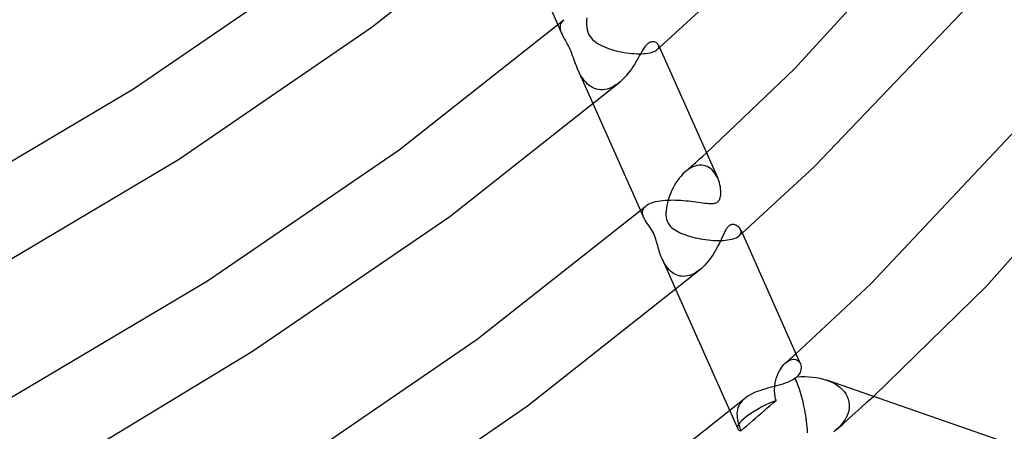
# Model space of a CAD drawing. Header units: millimetres. Extents: x -247 to 247, y -141 to 230.
# Tile 75 of 99: x 169 to 216, y -59 to -39. Entities that reach past the tile are written whole.
import ezdxf

# ---------------------------------------------------------------- set-up
doc = ezdxf.new("R2010")
doc.units = ezdxf.units.MM
doc.layers.add('HIDDEN', color=7, linetype='Continuous')
doc.layers.add('THICK', color=7, linetype='Continuous')

msp = doc.modelspace()

# ---------------------------------------------------------------- linework, layer by layer
at = {"layer": 'HIDDEN'}
for p, q in [((195.06, -39.139), (195.092, -39.088)), ((195.092, -39.088), (195.133, -39.04)), ((195.133, -39.04), (195.182, -38.993)), ((196.265, -39.022), (196.258, -39.139)), ((196.279, -38.901), (196.265, -39.022)), ((194.895, -39.236), (195.087, -39.666)), ((195.007, -39.359), (195.01, -39.302)), ((195.012, -39.418), (195.007, -39.359)), ((195.01, -39.302), (195.019, -39.246)), ((195.022, -39.478), (195.012, -39.418)), ((195.019, -39.246), (195.036, -39.192)), ((195.039, -39.54), (195.022, -39.478)), ((195.036, -39.192), (195.06, -39.139)), ((195.06, -39.603), (195.039, -39.54)), ((196.258, -39.139), (196.259, -39.252)), ((196.259, -39.252), (196.27, -39.364)), ((196.27, -39.364), (196.29, -39.474)), ((196.29, -39.474), (196.321, -39.58)), ((195.087, -39.666), (195.06, -39.603)), ((195.09, -39.673), (195.087, -39.666)), ((195.093, -39.68), (195.09, -39.673)), ((195.097, -39.688), (195.093, -39.68)), ((195.1, -39.695), (195.097, -39.688)), ((195.103, -39.702), (195.1, -39.695)), ((195.107, -39.709), (195.103, -39.702)), ((195.128, -39.752), (195.107, -39.709)), ((195.151, -39.796), (195.128, -39.752)), ((195.175, -39.839), (195.151, -39.796)), ((195.199, -39.884), (195.175, -39.839)), ((195.225, -39.929), (195.199, -39.884)), ((195.252, -39.976), (195.225, -39.929)), ((195.284, -40.031), (195.252, -39.976)), ((195.319, -40.095), (195.284, -40.031)), ((196.321, -39.58), (196.364, -39.68)), ((196.364, -39.68), (196.417, -39.772)), ((196.417, -39.772), (196.479, -39.856)), ((196.479, -39.856), (196.549, -39.933)), ((196.549, -39.933), (196.625, -40.002)), ((196.625, -40.002), (196.706, -40.064)), ((195.358, -40.166), (195.319, -40.095)), ((195.4, -40.246), (195.358, -40.166)), ((195.442, -40.331), (195.4, -40.246)), ((195.483, -40.422), (195.442, -40.331)), ((195.523, -40.517), (195.483, -40.422)), ((195.561, -40.614), (195.523, -40.517)), ((196.706, -40.064), (196.792, -40.122)), ((196.792, -40.122), (196.884, -40.177)), ((196.884, -40.177), (196.983, -40.229)), ((196.983, -40.229), (197.088, -40.277)), ((197.088, -40.277), (197.198, -40.324)), ((197.198, -40.324), (197.313, -40.367)), ((197.313, -40.367), (197.432, -40.407)), ((197.432, -40.407), (197.552, -40.443)), ((197.552, -40.443), (197.675, -40.476)), ((197.675, -40.476), (197.799, -40.506)), ((197.799, -40.506), (197.925, -40.533)), ((199.442, -40.531), (199.505, -40.507)), ((199.505, -40.507), (199.559, -40.48)), ((199.559, -40.48), (199.605, -40.452)), ((199.605, -40.452), (199.643, -40.422)), ((199.643, -40.422), (199.68, -40.384)), ((199.643, -40.423), (199.662, -40.406)), ((199.662, -40.406), (199.681, -40.389)), ((199.68, -40.384), (199.704, -40.345)), ((199.681, -40.389), (199.7, -40.372)), ((199.714, -40.227), (199.698, -40.19)), ((199.7, -40.372), (199.719, -40.355)), ((199.704, -40.345), (199.718, -40.305)), ((199.721, -40.266), (199.714, -40.227)), ((199.718, -40.305), (199.721, -40.266)), ((199.719, -40.355), (199.739, -40.338)), ((199.739, -40.338), (199.758, -40.321)), ((195.598, -40.713), (195.561, -40.614)), ((195.634, -40.812), (195.598, -40.713)), ((195.669, -40.912), (195.634, -40.812)), ((195.704, -41.009), (195.669, -40.912)), ((197.925, -40.533), (198.05, -40.556)), ((198.05, -40.556), (198.176, -40.576)), ((198.176, -40.576), (198.302, -40.592)), ((198.302, -40.592), (198.426, -40.605)), ((198.426, -40.605), (198.548, -40.614)), ((198.548, -40.614), (198.668, -40.62)), ((198.668, -40.62), (198.786, -40.621)), ((198.786, -40.621), (198.899, -40.619)), ((198.899, -40.619), (199.006, -40.613)), ((199.006, -40.613), (199.108, -40.603)), ((199.108, -40.603), (199.204, -40.59)), ((199.204, -40.59), (199.291, -40.573)), ((199.291, -40.573), (199.371, -40.554)), ((199.371, -40.554), (199.442, -40.531)), ((195.739, -41.105), (195.704, -41.009)), ((195.775, -41.198), (195.739, -41.105)), ((195.813, -41.293), (195.775, -41.198)), ((195.854, -41.387), (195.813, -41.293)), ((195.898, -41.482), (195.854, -41.387)), ((195.854, -41.387), (196.588, -43.035)), ((195.945, -41.575), (195.898, -41.482)), ((195.996, -41.667), (195.945, -41.575)), ((196.05, -41.756), (195.996, -41.667)), ((196.11, -41.842), (196.05, -41.756)), ((196.173, -41.924), (196.11, -41.842)), ((196.241, -42.001), (196.173, -41.924)), ((196.313, -42.071), (196.241, -42.001)), ((196.389, -42.135), (196.313, -42.071)), ((196.469, -42.192), (196.389, -42.135)), ((196.554, -42.24), (196.469, -42.192)), ((196.643, -42.28), (196.554, -42.24)), ((196.735, -42.311), (196.643, -42.28)), ((196.832, -42.332), (196.735, -42.311)), ((196.932, -42.342), (196.832, -42.332)), ((197.035, -42.342), (196.932, -42.342)), ((197.14, -42.33), (197.035, -42.342)), ((197.246, -42.307), (197.14, -42.33)), ((197.353, -42.273), (197.246, -42.307)), ((197.459, -42.229), (197.353, -42.273)), ((197.565, -42.174), (197.459, -42.229)), ((197.669, -42.111), (197.565, -42.174)), ((197.77, -42.038), (197.669, -42.111)), ((197.869, -41.959), (197.77, -42.038)), ((201.488, -45.815), (201.66, -45.662)), ((201.66, -45.662), (201.83, -45.509)), ((201.83, -45.509), (202.001, -45.355)), ((200.971, -46.274), (201.144, -46.121)), ((201.157, -46.131), (201.062, -46.2)), ((201.144, -46.121), (201.316, -45.968)), ((201.256, -46.072), (201.157, -46.131)), ((201.357, -46.024), (201.256, -46.072)), ((201.316, -45.968), (201.488, -45.815)), ((201.458, -45.986), (201.357, -46.024)), ((201.559, -45.961), (201.458, -45.986)), ((201.66, -45.947), (201.559, -45.961)), ((201.759, -45.946), (201.66, -45.947)), ((201.854, -45.957), (201.759, -45.946)), ((201.947, -45.98), (201.854, -45.957)), ((202.035, -46.013), (201.947, -45.98)), ((202.118, -46.057), (202.035, -46.013)), ((202.196, -46.111), (202.118, -46.057)), ((202.269, -46.173), (202.196, -46.111)), ((202.337, -46.243), (202.269, -46.173)), ((200.699, -46.566), (200.618, -46.675)), ((200.784, -46.463), (200.699, -46.566)), ((200.874, -46.366), (200.784, -46.463)), ((200.969, -46.276), (200.874, -46.366)), ((201.062, -46.2), (200.969, -46.276)), ((202.399, -46.321), (202.337, -46.243)), ((202.455, -46.404), (202.399, -46.321)), ((202.505, -46.492), (202.455, -46.404)), ((202.549, -46.584), (202.505, -46.492)), ((200.407, -47.023), (200.347, -47.143)), ((200.472, -46.905), (200.407, -47.023)), ((200.542, -46.788), (200.472, -46.905)), ((200.618, -46.675), (200.542, -46.788)), ((200.203, -47.504), (200.166, -47.623)), ((200.245, -47.385), (200.203, -47.504)), ((200.294, -47.264), (200.245, -47.385)), ((200.347, -47.143), (200.294, -47.264)), ((198.968, -48.065), (198.998, -48.008)), ((198.998, -48.008), (199.04, -47.953)), ((199.04, -47.953), (199.093, -47.9)), ((200.082, -47.997), (200.068, -48.115)), ((200.103, -47.876), (200.082, -47.997)), ((200.131, -47.751), (200.103, -47.876)), ((200.166, -47.623), (200.131, -47.751)), ((198.848, -48.108), (198.996, -48.439)), ((198.941, -48.186), (198.949, -48.125)), ((198.942, -48.249), (198.941, -48.186)), ((198.953, -48.312), (198.942, -48.249)), ((198.949, -48.125), (198.968, -48.065)), ((198.971, -48.375), (198.953, -48.312)), ((198.996, -48.439), (198.971, -48.375)), ((199.006, -48.461), (198.996, -48.439)), ((199.018, -48.484), (199.006, -48.461)), ((199.029, -48.506), (199.018, -48.484)), ((199.041, -48.529), (199.029, -48.506)), ((199.054, -48.551), (199.041, -48.529)), ((200.068, -48.115), (200.062, -48.227)), ((200.062, -48.227), (200.064, -48.333)), ((200.064, -48.333), (200.073, -48.433)), ((200.073, -48.433), (200.092, -48.531)), ((200.092, -48.531), (200.122, -48.624)), ((199.068, -48.573), (199.054, -48.551)), ((199.123, -48.658), (199.068, -48.573)), ((199.183, -48.744), (199.123, -48.658)), ((199.245, -48.832), (199.183, -48.744)), ((199.308, -48.922), (199.245, -48.832)), ((199.363, -49.006), (199.308, -48.922)), ((200.122, -48.624), (200.162, -48.71)), ((200.162, -48.71), (200.211, -48.788)), ((200.211, -48.788), (200.268, -48.857)), ((200.268, -48.857), (200.331, -48.92)), ((200.331, -48.92), (200.398, -48.975)), ((200.398, -48.975), (200.468, -49.025)), ((199.408, -49.082), (199.363, -49.006)), ((199.446, -49.153), (199.408, -49.082)), ((199.481, -49.228), (199.446, -49.153)), ((199.515, -49.309), (199.481, -49.228)), ((199.545, -49.392), (199.515, -49.309)), ((199.574, -49.477), (199.545, -49.392)), ((200.468, -49.025), (200.545, -49.073)), ((200.545, -49.073), (200.627, -49.119)), ((200.627, -49.119), (200.716, -49.162)), ((200.716, -49.162), (200.809, -49.204)), ((200.809, -49.204), (200.908, -49.244)), ((200.908, -49.244), (201.012, -49.282)), ((201.012, -49.282), (201.119, -49.318)), ((201.119, -49.318), (201.231, -49.352)), ((201.231, -49.352), (201.345, -49.383)), ((201.345, -49.383), (201.463, -49.412)), ((201.463, -49.412), (201.584, -49.439)), ((201.584, -49.439), (201.706, -49.463)), ((201.706, -49.463), (201.831, -49.485)), ((203.199, -49.487), (203.28, -49.465)), ((203.28, -49.465), (203.353, -49.44)), ((203.353, -49.44), (203.418, -49.413)), ((203.418, -49.413), (203.475, -49.384)), ((203.475, -49.384), (203.523, -49.353)), ((203.523, -49.353), (203.564, -49.321)), ((203.563, -49.322), (203.587, -49.3)), ((203.564, -49.321), (203.603, -49.281)), ((203.587, -49.3), (203.612, -49.278)), ((203.603, -49.281), (203.631, -49.239)), ((203.612, -49.278), (203.637, -49.257)), ((203.631, -49.239), (203.65, -49.198)), ((203.637, -49.257), (203.661, -49.235)), ((203.653, -49.071), (203.638, -49.029)), ((203.65, -49.198), (203.659, -49.155)), ((203.66, -49.113), (203.653, -49.071)), ((203.659, -49.155), (203.66, -49.113)), ((203.661, -49.235), (203.686, -49.213)), ((203.686, -49.213), (203.71, -49.192)), ((199.599, -49.561), (199.574, -49.477)), ((199.623, -49.643), (199.599, -49.561)), ((199.645, -49.722), (199.623, -49.643)), ((199.668, -49.804), (199.645, -49.722)), ((199.692, -49.888), (199.668, -49.804)), ((199.718, -49.975), (199.692, -49.888)), ((201.831, -49.485), (201.956, -49.504)), ((201.956, -49.504), (202.082, -49.52)), ((202.082, -49.52), (202.207, -49.532)), ((202.207, -49.532), (202.331, -49.541)), ((202.331, -49.541), (202.453, -49.547)), ((202.453, -49.547), (202.574, -49.549)), ((202.574, -49.549), (202.691, -49.548)), ((202.691, -49.548), (202.804, -49.542)), ((202.804, -49.542), (202.912, -49.534)), ((202.912, -49.534), (203.014, -49.521)), ((203.014, -49.521), (203.11, -49.506)), ((203.11, -49.506), (203.199, -49.487)), ((199.745, -50.063), (199.718, -49.975)), ((199.774, -50.152), (199.745, -50.063)), ((199.806, -50.242), (199.774, -50.152)), ((199.841, -50.332), (199.806, -50.242)), ((199.879, -50.422), (199.841, -50.332)), ((199.92, -50.508), (199.879, -50.422)), ((199.879, -50.422), (200.542, -51.908)), ((199.963, -50.591), (199.92, -50.508)), ((200.009, -50.672), (199.963, -50.591)), ((200.058, -50.749), (200.009, -50.672)), ((200.11, -50.822), (200.058, -50.749)), ((200.166, -50.891), (200.11, -50.822)), ((200.225, -50.955), (200.166, -50.891)), ((200.288, -51.015), (200.225, -50.955)), ((200.354, -51.069), (200.288, -51.015)), ((200.423, -51.118), (200.354, -51.069)), ((200.496, -51.16), (200.423, -51.118)), ((200.573, -51.195), (200.496, -51.16)), ((200.653, -51.224), (200.573, -51.195)), ((200.737, -51.244), (200.653, -51.224)), ((200.823, -51.256), (200.737, -51.244)), ((200.912, -51.26), (200.823, -51.256)), ((201.003, -51.254), (200.912, -51.26)), ((201.096, -51.24), (201.003, -51.254)), ((201.189, -51.216), (201.096, -51.24)), ((201.284, -51.183), (201.189, -51.216)), ((201.378, -51.142), (201.284, -51.183)), ((201.471, -51.092), (201.378, -51.142)), ((201.563, -51.035), (201.471, -51.092)), ((201.653, -50.97), (201.563, -51.035)), ((201.742, -50.899), (201.653, -50.97)), ((206.034, -55.178), (206.116, -55.105)), ((206.116, -55.105), (206.198, -55.032)), ((206.198, -55.032), (206.28, -54.959)), ((205.572, -55.648), (205.639, -55.555)), ((205.639, -55.555), (205.71, -55.472)), ((205.71, -55.472), (205.784, -55.399)), ((205.784, -55.399), (205.859, -55.339)), ((205.787, -55.397), (205.869, -55.324)), ((205.859, -55.339), (205.935, -55.292)), ((205.869, -55.324), (205.952, -55.251)), ((205.935, -55.292), (206.009, -55.256)), ((205.952, -55.251), (206.034, -55.178)), ((206.009, -55.256), (206.083, -55.233)), ((206.083, -55.233), (206.153, -55.223)), ((206.153, -55.223), (206.22, -55.225)), ((206.22, -55.225), (206.281, -55.238)), ((206.281, -55.238), (206.338, -55.262)), ((206.338, -55.262), (206.388, -55.295)), ((206.388, -55.295), (206.431, -55.337)), ((206.431, -55.337), (206.467, -55.387)), ((206.467, -55.387), (206.495, -55.442)), ((205.359, -56.098), (205.403, -55.976)), ((205.403, -55.976), (205.453, -55.86)), ((205.453, -55.86), (205.51, -55.75)), ((205.51, -55.75), (205.572, -55.648)), ((205.268, -56.557), (205.275, -56.488)), ((205.275, -56.488), (205.295, -56.355)), ((205.295, -56.355), (205.323, -56.224)), ((205.323, -56.224), (205.359, -56.098)), ((207.749, -56.219), (207.89, -56.272)), ((207.89, -56.272), (208.027, -56.333)), ((208.027, -56.333), (208.157, -56.403)), ((208.157, -56.403), (208.28, -56.481)), ((208.28, -56.481), (208.394, -56.567)), ((205.263, -56.698), (205.264, -56.628)), ((205.264, -56.769), (205.263, -56.698)), ((205.264, -56.628), (205.268, -56.557)), ((205.268, -56.839), (205.264, -56.769)), ((205.275, -56.91), (205.268, -56.839)), ((205.284, -56.981), (205.275, -56.91)), ((205.297, -57.051), (205.284, -56.981)), ((208.394, -56.567), (208.499, -56.662)), ((208.499, -56.662), (208.592, -56.766)), ((208.592, -56.766), (208.673, -56.878)), ((208.673, -56.878), (208.739, -56.999)), ((208.739, -56.999), (208.79, -57.127)), ((209.7, -57.263), (209.992, -56.998)), ((203.547, -57.442), (203.51, -57.535)), ((203.595, -57.353), (203.547, -57.442)), ((203.655, -57.268), (203.595, -57.353)), ((203.726, -57.187), (203.655, -57.268)), ((203.809, -57.11), (203.726, -57.187)), ((204.912, -57.553), (205.052, -57.432)), ((205.052, -57.432), (205.191, -57.31)), ((205.191, -57.31), (205.331, -57.188)), ((205.313, -57.12), (205.297, -57.051)), ((205.331, -57.188), (205.313, -57.12)), ((208.79, -57.127), (208.823, -57.261)), ((208.823, -57.261), (208.837, -57.401)), ((208.837, -57.401), (208.833, -57.543)), ((209.407, -57.528), (209.7, -57.263)), ((203.119, -57.692), (203.499, -58.544)), ((203.468, -57.729), (203.462, -57.831)), ((203.462, -57.831), (203.465, -57.936)), ((203.465, -57.936), (203.477, -58.045)), ((203.484, -57.63), (203.468, -57.729)), ((203.51, -57.535), (203.484, -57.63)), ((204.355, -58.036), (204.495, -57.915)), ((204.495, -57.915), (204.634, -57.795)), ((204.634, -57.795), (204.773, -57.674)), ((204.773, -57.674), (204.912, -57.553)), ((208.767, -57.828), (208.709, -57.968)), ((208.809, -57.686), (208.767, -57.828)), ((208.833, -57.543), (208.809, -57.686)), ((208.817, -58.056), (209.113, -57.792)), ((209.113, -57.792), (209.407, -57.528)), ((203.477, -58.045), (203.486, -58.101)), ((203.486, -58.101), (203.497, -58.158)), ((203.497, -58.158), (203.51, -58.216)), ((203.51, -58.216), (203.525, -58.274)), ((203.525, -58.274), (203.542, -58.334)), ((203.542, -58.334), (203.56, -58.395)), ((203.56, -58.395), (203.58, -58.456)), ((203.792, -58.522), (203.934, -58.4)), ((203.934, -58.4), (204.075, -58.278)), ((204.075, -58.278), (204.216, -58.157)), ((204.216, -58.157), (204.355, -58.036)), ((208.222, -58.583), (208.52, -58.32)), ((208.445, -58.36), (208.334, -58.478)), ((208.546, -58.235), (208.445, -58.36)), ((208.52, -58.32), (208.817, -58.056)), ((208.634, -58.103), (208.546, -58.235)), ((208.709, -57.968), (208.634, -58.103)), ((203.58, -58.456), (203.602, -58.518)), ((203.602, -58.518), (203.625, -58.581)), ((203.625, -58.581), (203.65, -58.644)), ((203.65, -58.644), (203.792, -58.522)), ((208.213, -58.59), (208.095, -58.688)), ((208.334, -58.478), (208.213, -58.59))]:
    msp.add_line(p, q, dxfattribs=at)
for start_param, end_param in [(-1.683943, -0.685361), (-0.685361, 0), (0, 0.313222)]:
    msp.add_ellipse((205.325, -57.73), major_axis=(-1.827, -0.814), ratio=0.248026, start_param=start_param, end_param=end_param, dxfattribs=at)
at = {"layer": 'THICK'}
for p, q in [((186.001, -39.336), (193.994, -33.02)), ((206.207, -41.338), (213.443, -33.456)), ((192.634, -34.162), (194.895, -39.236)), ((174.584, -42.293), (183.556, -36.169)), ((199.758, -40.321), (203.132, -37.224)), ((207.159, -46.023), (214.971, -37.853)), ((187.294, -45.216), (195.183, -38.992)), ((176.73, -45.669), (186.001, -39.336)), ((199.42, -40.046), (199.369, -40.052)), ((199.468, -40.048), (199.42, -40.046)), ((199.513, -40.057), (199.468, -40.048)), ((198.912, -40.514), (198.859, -40.606)), ((198.964, -40.428), (198.912, -40.514)), ((199.012, -40.354), (198.964, -40.428)), ((199.055, -40.292), (199.012, -40.354)), ((199.08, -40.26), (199.055, -40.292)), ((199.103, -40.231), (199.08, -40.26)), ((199.125, -40.207), (199.103, -40.231)), ((199.145, -40.185), (199.125, -40.207)), ((199.165, -40.165), (199.145, -40.185)), ((199.186, -40.147), (199.165, -40.165)), ((199.207, -40.129), (199.186, -40.147)), ((199.229, -40.112), (199.207, -40.129)), ((199.251, -40.098), (199.229, -40.112)), ((199.273, -40.086), (199.251, -40.098)), ((199.295, -40.075), (199.273, -40.086)), ((199.316, -40.066), (199.295, -40.075)), ((199.369, -40.052), (199.316, -40.066)), ((199.553, -40.07), (199.513, -40.057)), ((199.59, -40.087), (199.553, -40.07)), ((199.623, -40.108), (199.59, -40.087)), ((199.653, -40.132), (199.623, -40.108)), ((199.678, -40.16), (199.653, -40.132)), ((199.698, -40.19), (199.678, -40.16)), ((199.706, -40.205), (202.544, -46.574)), ((198.685, -40.911), (198.621, -41.019)), ((198.745, -40.806), (198.685, -40.911)), ((198.803, -40.704), (198.745, -40.806)), ((198.859, -40.606), (198.803, -40.704)), ((198.328, -41.459), (198.244, -41.567)), ((198.407, -41.35), (198.328, -41.459)), ((198.482, -41.239), (198.407, -41.35)), ((198.553, -41.128), (198.482, -41.239)), ((198.621, -41.019), (198.553, -41.128)), ((202.001, -45.355), (206.207, -41.338)), ((197.968, -41.869), (197.869, -41.959)), ((198.064, -41.773), (197.968, -41.869)), ((198.156, -41.672), (198.064, -41.773)), ((198.244, -41.567), (198.156, -41.672)), ((164.675, -48.16), (174.584, -42.293)), ((189.722, -48.396), (197.865, -41.962)), ((196.588, -43.035), (198.848, -48.108)), ((209.87, -51.61), (217.572, -43.444)), ((215.384, -51.744), (222.51, -43.74)), ((178.121, -51.479), (187.294, -45.216)), ((166.608, -51.662), (176.73, -45.669)), ((203.71, -49.192), (207.159, -46.023)), ((202.587, -46.681), (202.549, -46.584)), ((202.62, -46.781), (202.587, -46.681)), ((202.646, -46.881), (202.62, -46.781)), ((202.667, -46.982), (202.646, -46.881)), ((202.681, -47.081), (202.667, -46.982)), ((202.688, -47.177), (202.681, -47.081)), ((202.621, -47.598), (202.641, -47.554)), ((202.641, -47.554), (202.66, -47.501)), ((202.66, -47.501), (202.675, -47.435)), ((202.675, -47.435), (202.685, -47.356)), ((202.685, -47.356), (202.69, -47.269)), ((202.69, -47.269), (202.688, -47.177)), ((191.031, -54.264), (199.094, -47.9)), ((199.094, -47.9), (199.152, -47.856)), ((199.152, -47.856), (199.218, -47.816)), ((199.218, -47.816), (199.294, -47.779)), ((199.294, -47.779), (199.378, -47.745)), ((199.378, -47.745), (199.471, -47.714)), ((199.471, -47.714), (199.571, -47.688)), ((199.571, -47.688), (199.678, -47.666)), ((199.678, -47.666), (199.79, -47.647)), ((199.79, -47.647), (199.907, -47.633)), ((199.907, -47.633), (200.027, -47.622)), ((200.027, -47.622), (200.15, -47.615)), ((200.15, -47.615), (200.275, -47.611)), ((200.275, -47.611), (200.4, -47.61)), ((200.4, -47.61), (200.526, -47.612)), ((200.526, -47.612), (200.652, -47.617)), ((200.652, -47.617), (200.778, -47.624)), ((200.778, -47.624), (200.902, -47.633)), ((200.902, -47.633), (201.025, -47.643)), ((201.025, -47.643), (201.146, -47.656)), ((201.146, -47.656), (201.266, -47.669)), ((201.266, -47.669), (201.384, -47.684)), ((201.384, -47.684), (201.5, -47.699)), ((201.5, -47.699), (201.612, -47.714)), ((201.612, -47.714), (201.721, -47.729)), ((201.721, -47.729), (201.825, -47.743)), ((201.825, -47.743), (201.923, -47.756)), ((201.923, -47.756), (202.015, -47.766)), ((202.015, -47.766), (202.101, -47.774)), ((202.101, -47.774), (202.181, -47.779)), ((202.181, -47.779), (202.254, -47.78)), ((202.254, -47.78), (202.319, -47.776)), ((202.319, -47.776), (202.374, -47.769)), ((202.374, -47.769), (202.42, -47.758)), ((202.42, -47.758), (202.459, -47.745)), ((202.459, -47.745), (202.492, -47.73)), ((202.492, -47.73), (202.521, -47.713)), ((202.521, -47.713), (202.548, -47.692)), ((202.548, -47.692), (202.576, -47.665)), ((202.576, -47.665), (202.6, -47.633)), ((202.6, -47.633), (202.621, -47.598)), ((180.283, -54.844), (189.722, -48.396)), ((202.956, -48.991), (202.933, -49.028)), ((202.978, -48.957), (202.956, -48.991)), ((203.001, -48.927), (202.978, -48.957)), ((203.023, -48.901), (203.001, -48.927)), ((203.045, -48.877), (203.023, -48.901)), ((203.067, -48.857), (203.045, -48.877)), ((203.088, -48.839), (203.067, -48.857)), ((203.111, -48.824), (203.088, -48.839)), ((203.134, -48.811), (203.111, -48.824)), ((203.158, -48.801), (203.134, -48.811)), ((203.182, -48.793), (203.158, -48.801)), ((203.208, -48.787), (203.182, -48.793)), ((203.234, -48.784), (203.208, -48.787)), ((203.26, -48.783), (203.234, -48.784)), ((203.286, -48.784), (203.26, -48.783)), ((203.311, -48.787), (203.286, -48.784)), ((203.336, -48.793), (203.311, -48.787)), ((203.361, -48.799), (203.336, -48.793)), ((203.384, -48.807), (203.361, -48.799)), ((203.408, -48.817), (203.384, -48.807)), ((203.456, -48.841), (203.408, -48.817)), ((203.502, -48.871), (203.456, -48.841)), ((203.545, -48.905), (203.502, -48.871)), ((203.583, -48.944), (203.545, -48.905)), ((203.614, -48.986), (203.583, -48.944)), ((203.638, -49.029), (203.614, -48.986)), ((202.714, -49.473), (202.668, -49.57)), ((202.757, -49.38), (202.714, -49.473)), ((202.778, -49.334), (202.757, -49.38)), ((202.799, -49.289), (202.778, -49.334)), ((202.821, -49.243), (202.799, -49.289)), ((202.843, -49.198), (202.821, -49.243)), ((202.865, -49.153), (202.843, -49.198)), ((202.887, -49.11), (202.865, -49.153)), ((202.91, -49.068), (202.887, -49.11)), ((202.933, -49.028), (202.91, -49.068)), ((203.639, -49.03), (206.491, -55.432)), ((202.51, -49.885), (202.45, -49.994)), ((202.566, -49.777), (202.51, -49.885)), ((202.619, -49.672), (202.566, -49.777)), ((202.668, -49.57), (202.619, -49.672)), ((202.245, -50.326), (202.169, -50.432)), ((202.317, -50.216), (202.245, -50.326)), ((202.386, -50.105), (202.317, -50.216)), ((202.45, -49.994), (202.386, -50.105)), ((201.833, -50.816), (201.742, -50.899)), ((201.922, -50.728), (201.833, -50.816)), ((202.008, -50.634), (201.922, -50.728)), ((202.09, -50.535), (202.008, -50.634)), ((202.169, -50.432), (202.09, -50.535)), ((193.44, -57.457), (201.74, -50.901)), ((168.01, -57.464), (178.121, -51.479)), ((206.28, -54.959), (209.87, -51.61)), ((209.992, -56.998), (215.384, -51.744)), ((200.542, -51.908), (203.119, -57.692)), ((181.657, -60.664), (191.031, -54.264)), ((172.975, -59.259), (180.283, -54.844)), ((206.495, -55.442), (206.516, -55.504)), ((206.516, -55.504), (206.527, -55.569)), ((206.527, -55.569), (206.53, -55.638)), ((206.393, -55.993), (206.334, -56.058)), ((206.334, -56.058), (206.525, -56.049)), ((206.442, -55.924), (206.393, -55.993)), ((206.479, -55.853), (206.442, -55.924)), ((206.506, -55.781), (206.479, -55.853)), ((206.523, -55.709), (206.506, -55.781)), ((206.53, -55.638), (206.523, -55.709)), ((206.525, -56.049), (206.713, -56.048)), ((206.713, -56.048), (206.898, -56.056)), ((206.898, -56.056), (207.078, -56.072)), ((205.177, -56.542), (205.051, -56.575)), ((205.301, -56.509), (205.177, -56.542)), ((205.422, -56.476), (205.301, -56.509)), ((205.541, -56.443), (205.422, -56.476)), ((205.657, -56.408), (205.541, -56.443)), ((205.769, -56.371), (205.657, -56.408)), ((205.877, -56.331), (205.769, -56.371)), ((205.981, -56.288), (205.877, -56.331)), ((206.078, -56.241), (205.981, -56.288)), ((206.167, -56.189), (206.078, -56.241)), ((206.247, -56.133), (206.167, -56.189)), ((206.286, -56.218), (206.247, -56.134)), ((206.324, -56.308), (206.286, -56.218)), ((206.361, -56.401), (206.324, -56.308)), ((206.397, -56.497), (206.361, -56.401)), ((206.433, -56.598), (206.397, -56.497)), ((207.078, -56.072), (207.254, -56.096)), ((207.254, -56.096), (207.425, -56.129)), ((207.425, -56.129), (207.59, -56.169)), ((207.59, -56.169), (207.749, -56.219)), ((236.168, -66.094), (207.759, -56.222)), ((203.987, -56.981), (203.894, -57.044)), ((204.087, -56.923), (203.987, -56.981)), ((204.194, -56.868), (204.087, -56.923)), ((204.307, -56.817), (204.194, -56.868)), ((204.426, -56.77), (204.307, -56.817)), ((204.548, -56.726), (204.426, -56.77)), ((204.672, -56.685), (204.548, -56.726)), ((204.798, -56.646), (204.672, -56.685)), ((204.925, -56.61), (204.798, -56.646)), ((205.051, -56.575), (204.925, -56.61)), ((206.468, -56.702), (206.433, -56.598)), ((206.501, -56.808), (206.468, -56.702)), ((206.534, -56.918), (206.501, -56.808)), ((206.565, -57.031), (206.534, -56.918)), ((183.82, -64.029), (193.44, -57.457)), ((195.571, -63.61), (203.809, -57.11)), ((203.894, -57.044), (203.809, -57.11)), ((206.596, -57.146), (206.565, -57.031)), ((206.625, -57.265), (206.596, -57.146)), ((206.653, -57.387), (206.625, -57.265)), ((206.68, -57.513), (206.653, -57.387)), ((206.705, -57.642), (206.68, -57.513)), ((206.729, -57.773), (206.705, -57.642)), ((206.751, -57.907), (206.729, -57.773)), ((206.772, -58.043), (206.751, -57.907)), ((206.79, -58.18), (206.772, -58.043)), ((206.806, -58.319), (206.79, -58.18)), ((206.819, -58.458), (206.806, -58.319)), ((206.83, -58.598), (206.819, -58.458)), ((206.837, -58.736), (206.83, -58.598))]:
    msp.add_line(p, q, dxfattribs=at)
for start_param, end_param in [(0.604365, 0.647848), (0.647848, 0.691332)]:
    msp.add_ellipse((205.201, -57.451), major_axis=(1.473, 1.604), ratio=0.086684, start_param=start_param, end_param=end_param, dxfattribs=at)

doc.saveas('drawing.dxf')
